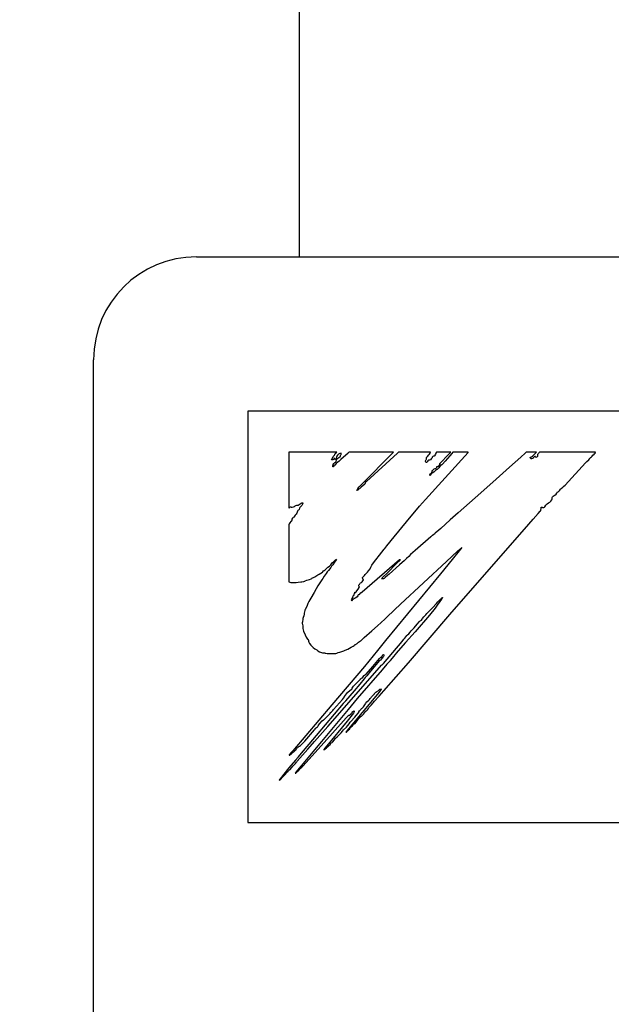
# Model space of a CAD drawing. Extents: x 70 to 816, y 33 to 540.
# Tile 8 of 22: x 419 to 425, y 433 to 442. Entities that reach past the tile are written whole.
import ezdxf

# ---------------------------------------------------------------- set-up
doc = ezdxf.new("R2010")
doc.units = 0
doc.header["$LTSCALE"] = 46.2
doc.layers.get('0').update_dxf_attribs({"linetype": 'CONTINUOUS'})
for name, color, linetype in [('ALL_CURVE', 7, 'CONTINUOUS'), ('ALL_DIM', 7, 'CONTINUOUS'), ('ALL_FEATURES', 7, 'CONTINUOUS')]:
    doc.layers.add(name, color=color, linetype=linetype)
doc.dimstyles.get("Standard").update_dxf_attribs({"dimtxt": 2.5, "dimasz": 2.5, "dimexe": 1.25, "dimexo": 0.625, "dimtad": 1, "dimcen": 2.5, "dimazin": 3, "dimtfac": 1, "dimtmove": 0, "dimatfit": 3})

# ---------------------------------------------------------------- blocks, each defined once
blk = doc.blocks.new('_OPEN')
at = {"color": 0, "linetype": 'BYBLOCK'}
for p, q in [((0, 0), (-1, 0.25)), ((-1, -0.25), (0, 0)), ((-1, 0), (0, 0))]:
    blk.add_line(p, q, dxfattribs=at)
blk = doc.blocks.new('*D10')
at = {"layer": 'ALL_DIM', "color": 2, "linetype": 'CONTINUOUS'}
for p, q in [((422, 457.5), (320, 457.5)), ((322, 457.5), (322, 360)), ((322, 262.5), (322, 360)), ((422, 262.5), (320, 262.5))]:
    blk.add_line(p, q, dxfattribs=at)
at = {"layer": 'ALL_DIM', "color": 2, "linetype": 'CONTINUOUS', "xscale": 4, "yscale": 4, "zscale": 4}
for p, rotation in [((322, 457.5), 90), ((322, 262.5), 270)]:
    blk.add_blockref('_OPEN', p, dxfattribs=dict(at, rotation=rotation))
blk = doc.blocks.new('*D11')
at = {"layer": 'ALL_DIM', "color": 2, "linetype": 'CONTINUOUS'}
for p, q in [((350, 457.5), (350, 486.4707)), ((350, 486.4707), (350, 448.75)), ((422, 457.5), (348, 457.5)), ((350, 430), (350, 448.75)), ((417.5221, 440), (348, 440)), ((350, 440), (350, 430))]:
    blk.add_line(p, q, dxfattribs=at)
at = {"layer": 'ALL_DIM', "color": 2, "linetype": 'CONTINUOUS', "xscale": 4, "yscale": 4, "zscale": 4}
for p, rotation in [((350, 457.5), 270), ((350, 440), 90)]:
    blk.add_blockref('_OPEN', p, dxfattribs=dict(at, rotation=rotation))

msp = doc.modelspace()

# ---------------------------------------------------------------- linework, layer by layer
at = {"layer": 'ALL_CURVE', "color": 4, "linetype": 'CONTINUOUS'}
for p, q in [((421.5, 438.5), (421.5, 434.5)), ((458.5, 438.5), (421.5, 438.5)), ((421.5, 434.5), (439.5, 434.5))]:
    msp.add_line(p, q, dxfattribs=at)
at = {"layer": 'ALL_FEATURES', "color": 3, "linetype": 'CONTINUOUS'}
msp.add_line((422, 455.5), (422, 440), dxfattribs=at)
at = {"layer": 'ALL_FEATURES', "color": 7, "linetype": 'CONTINUOUS'}
for p, q in [((421, 440), (459, 440)), ((420, 273.0088), (420, 439)), ((421.9, 438.1), (421.9, 437.5596)), ((422.3646, 438.1), (421.9, 438.1)), ((422.3142, 438.0285), (422.3185, 438.0362)), ((422.3189, 438.0271), (422.3142, 438.0285)), ((422.3185, 438.0362), (422.3242, 438.0436)), ((422.3261, 438.028), (422.3189, 438.0271)), ((422.3242, 438.0436), (422.3287, 438.0512)), ((422.3328, 438.0304), (422.3261, 438.028)), ((422.3287, 438.0512), (422.3345, 438.0617)), ((422.3369, 438.0339), (422.3328, 438.0304)), ((422.3345, 438.0617), (422.3409, 438.0682)), ((422.3409, 438.0383), (422.3369, 438.0339)), ((422.3409, 438.0682), (422.3436, 438.0707)), ((422.3449, 438.0403), (422.3409, 438.0383)), ((422.3436, 438.0707), (422.3471, 438.0767)), ((422.3467, 438.0343), (422.3449, 438.0403)), ((422.3492, 438.0307), (422.3467, 438.0343)), ((422.3471, 438.0767), (422.3486, 438.0875)), ((422.3486, 438.0875), (422.3529, 438.0907)), ((422.3536, 438.0329), (422.3492, 438.0307)), ((422.3529, 438.0907), (422.3633, 438.0984)), ((422.3567, 438.0354), (422.3536, 438.0329)), ((422.3603, 438.0411), (422.3567, 438.0354)), ((422.3582, 438.0115), (422.3631, 438.025)), ((422.3632, 438.0544), (422.3603, 438.0411)), ((422.3631, 438.025), (422.3687, 438.0357)), ((422.3667, 438.062), (422.3632, 438.0544)), ((422.3633, 438.0984), (422.3646, 438.1)), ((422.3738, 438.0715), (422.3667, 438.062)), ((422.3687, 438.0357), (422.3756, 438.0437)), ((422.3831, 438.0815), (422.3738, 438.0715)), ((422.3756, 438.0437), (422.3843, 438.049)), ((422.3881, 438.0851), (422.3831, 438.0815)), ((422.3843, 438.049), (422.3958, 438.055)), ((422.4051, 438.0304), (422.3873, 438.0132)), ((422.3938, 438.0881), (422.3881, 438.0851)), ((422.4082, 438.0925), (422.3938, 438.0881)), ((422.3958, 438.055), (422.3987, 438.0576)), ((422.3987, 438.0576), (422.4004, 438.0602)), ((422.4004, 438.0602), (422.4018, 438.0661)), ((422.4018, 438.0661), (422.4021, 438.0674)), ((422.4021, 438.0674), (422.4051, 438.0751)), ((422.4755, 438.0921), (422.4051, 438.0304)), ((422.4051, 438.0751), (422.4073, 438.0794)), ((422.4073, 438.0794), (422.4091, 438.0868)), ((422.4091, 438.0868), (422.4082, 438.0925)), ((422.4802, 438.0964), (422.4755, 438.0921)), ((422.4854, 438.1), (422.4802, 438.0964)), ((422.9156, 438.1), (422.4854, 438.1)), ((422.642, 437.8231), (422.8746, 438.0577)), ((422.9547, 438.091), (422.6549, 437.8166)), ((422.8746, 438.0577), (422.9135, 438.0976)), ((422.9135, 438.0976), (422.9156, 438.1)), ((422.9648, 438.1), (422.9547, 438.091)), ((423.2765, 438.1), (422.9648, 438.1)), ((423.2283, 437.6404), (423.6419, 438.0976)), ((423.2293, 438.0164), (423.2329, 438.0243)), ((423.2329, 438.0243), (423.2364, 438.0295)), ((423.2364, 438.0295), (423.2379, 438.034)), ((423.2379, 438.034), (423.2382, 438.043)), ((423.2382, 438.043), (423.2383, 438.0437)), ((423.2383, 438.0437), (423.2395, 438.0484)), ((423.2395, 438.0484), (423.2476, 438.059)), ((423.2476, 438.059), (423.2596, 438.0735)), ((423.254, 438.0203), (423.2497, 438.0154)), ((423.2584, 438.0217), (423.254, 438.0203)), ((423.2671, 438.0231), (423.2584, 438.0217)), ((423.2596, 438.0735), (423.2658, 438.0808)), ((423.2658, 438.0808), (423.2729, 438.0908)), ((423.2757, 438.0277), (423.2671, 438.0231)), ((423.2729, 438.0908), (423.2765, 438.1)), ((423.2841, 438.0358), (423.2757, 438.0277)), ((423.2919, 438.0474), (423.2841, 438.0358)), ((423.2944, 438.0521), (423.2919, 438.0474)), ((423.297, 438.0566), (423.2944, 438.0521)), ((423.2996, 438.0595), (423.297, 438.0566)), ((423.3046, 438.062), (423.2996, 438.0595)), ((423.3115, 438.0617), (423.3046, 438.062)), ((423.3152, 438.0664), (423.3115, 438.0617)), ((423.3243, 438.0822), (423.3152, 438.0664)), ((423.3299, 438.0919), (423.3243, 438.0822)), ((423.3358, 438.1), (423.3299, 438.0919)), ((423.4736, 438.1), (423.3358, 438.1)), ((423.3859, 438.0109), (423.4366, 438.0622)), ((423.4644, 438.0646), (423.4198, 438.0133)), ((423.4366, 438.0622), (423.4557, 438.0815)), ((423.4557, 438.0815), (423.4736, 438.1)), ((423.4857, 438.0894), (423.4644, 438.0646)), ((423.4955, 438.1), (423.4857, 438.0894)), ((423.6439, 438.1), (423.4955, 438.1)), ((423.6419, 438.0976), (423.6439, 438.1)), ((424.1552, 438.0521), (424.0444, 437.9538)), ((424.1967, 438.0902), (424.1552, 438.0521)), ((424.2077, 438.1), (424.1967, 438.0902)), ((424.3089, 438.1), (424.2077, 438.1)), ((424.2478, 438.0506), (424.2488, 438.0518)), ((424.2478, 438.0467), (424.2478, 438.0506)), ((424.2502, 438.0418), (424.2478, 438.0467)), ((424.2488, 438.0518), (424.2583, 438.0549)), ((424.2548, 438.0371), (424.2502, 438.0418)), ((424.2582, 438.0363), (424.2548, 438.0371)), ((424.268, 438.0401), (424.2582, 438.0363)), ((424.2583, 438.0549), (424.2686, 438.0618)), ((424.2745, 438.0442), (424.268, 438.0401)), ((424.2686, 438.0618), (424.2829, 438.0751)), ((424.2799, 438.0496), (424.2745, 438.0442)), ((424.2848, 438.0542), (424.2799, 438.0496)), ((424.2829, 438.0751), (424.291, 438.0836)), ((424.2933, 438.0579), (424.2848, 438.0542)), ((424.291, 438.0836), (424.3037, 438.0964)), ((424.2967, 438.059), (424.2933, 438.0579)), ((424.2997, 438.0524), (424.2967, 438.059)), ((424.3016, 438.0508), (424.2997, 438.0524)), ((424.3036, 438.0502), (424.3016, 438.0508)), ((424.3082, 438.0512), (424.3036, 438.0502)), ((424.3037, 438.0964), (424.3089, 438.1)), ((424.3142, 438.0553), (424.3082, 438.0512)), ((424.3172, 438.0577), (424.3142, 438.0553)), ((424.3187, 438.079), (424.3164, 438.0703)), ((424.3164, 438.0703), (424.3172, 438.0577)), ((424.3231, 438.085), (424.3187, 438.079)), ((424.3237, 438.0855), (424.3231, 438.085)), ((424.3277, 438.0891), (424.3237, 438.0855)), ((424.331, 438.0936), (424.3277, 438.0891)), ((424.3365, 438.1), (424.331, 438.0936)), ((424.8826, 438.1), (424.3365, 438.1)), ((424.799, 438.0103), (424.8155, 438.0269)), ((424.8155, 438.0269), (424.8257, 438.04)), ((424.8257, 438.04), (424.8313, 438.0461)), ((424.8313, 438.0461), (424.8346, 438.0485)), ((424.8346, 438.0485), (424.8443, 438.0556)), ((424.8443, 438.0556), (424.8496, 438.0617)), ((424.8496, 438.0617), (424.8572, 438.0716)), ((424.8572, 438.0716), (424.8688, 438.0825)), ((424.8688, 438.0825), (424.8705, 438.084)), ((424.8705, 438.084), (424.8786, 438.0925)), ((424.8786, 438.0925), (424.8826, 438.1)), ((422.3281, 437.9572), (422.3284, 437.9703)), ((422.3307, 437.9585), (422.3281, 437.9572)), ((422.3284, 437.9703), (422.3296, 437.9761)), ((422.3296, 437.9761), (422.3315, 437.9811)), ((422.3381, 437.9668), (422.3307, 437.9585)), ((422.3315, 437.9811), (422.3374, 437.9898)), ((422.3374, 437.9898), (422.3479, 437.9995)), ((422.3451, 437.9751), (422.3381, 437.9668)), ((422.3603, 437.991), (422.3451, 437.9751)), ((422.3479, 437.9995), (422.3521, 438.0035)), ((422.3521, 438.0035), (422.3582, 438.0115)), ((422.3756, 438.0034), (422.3603, 437.991)), ((422.3873, 438.0132), (422.3756, 438.0034)), ((423.229, 438.0102), (423.2293, 438.0164)), ((423.2319, 438.0048), (423.229, 438.0102)), ((423.2389, 438.0003), (423.2319, 438.0048)), ((423.2414, 438.001), (423.2389, 438.0003)), ((423.2446, 438.0058), (423.2414, 438.001)), ((423.2497, 438.0154), (423.2446, 438.0058)), ((423.2947, 437.9217), (423.2968, 437.9238)), ((423.2968, 437.9238), (423.3001, 437.9258)), ((423.3001, 437.9258), (423.3025, 437.9284)), ((423.3025, 437.9284), (423.3066, 437.9333)), ((423.3066, 437.9333), (423.3134, 437.9383)), ((423.3134, 437.9383), (423.3223, 437.941)), ((423.3223, 437.941), (423.327, 437.9423)), ((423.3344, 437.9302), (423.326, 437.9212)), ((423.327, 437.9423), (423.3332, 437.9463)), ((423.3332, 437.9463), (423.3373, 437.9527)), ((423.3413, 437.9326), (423.3344, 437.9302)), ((423.3373, 437.9527), (423.3388, 437.9621)), ((423.3388, 437.9621), (423.3454, 437.962)), ((423.3482, 437.9386), (423.3413, 437.9326)), ((423.3454, 437.962), (423.3531, 437.9651)), ((423.3565, 437.9498), (423.3482, 437.9386)), ((423.3531, 437.9651), (423.3624, 437.9723)), ((423.363, 437.9596), (423.3565, 437.9498)), ((423.3624, 437.9723), (423.3725, 437.983)), ((423.3703, 437.9684), (423.363, 437.9596)), ((423.3673, 437.9894), (423.3697, 437.993)), ((423.3684, 437.9873), (423.3673, 437.9894)), ((423.3729, 437.9859), (423.3684, 437.9873)), ((423.3697, 437.993), (423.3859, 438.0109)), ((423.3766, 437.9727), (423.3703, 437.9684)), ((423.3725, 437.983), (423.3748, 437.9854)), ((423.3748, 437.9854), (423.3729, 437.9859)), ((423.3862, 437.978), (423.3766, 437.9727)), ((423.3921, 437.9839), (423.3862, 437.978)), ((423.4198, 438.0133), (423.3921, 437.9839)), ((424.0444, 437.9538), (423.9142, 437.8396)), ((424.5871, 437.7816), (424.7835, 437.9966)), ((424.7835, 437.9966), (424.7923, 438.0044)), ((424.7923, 438.0044), (424.799, 438.0103)), ((423.2692, 437.8839), (423.2724, 437.8895)), ((423.2696, 437.8793), (423.2692, 437.8839)), ((423.2703, 437.8781), (423.2696, 437.8793)), ((423.2738, 437.8757), (423.2703, 437.8781)), ((423.2724, 437.8895), (423.2791, 437.8951)), ((423.2783, 437.8765), (423.2738, 437.8757)), ((423.28, 437.8791), (423.2783, 437.8765)), ((423.2791, 437.8951), (423.2864, 437.9003)), ((423.2826, 437.8861), (423.28, 437.8791)), ((423.2878, 437.8932), (423.2826, 437.8861)), ((423.2864, 437.9003), (423.2915, 437.9058)), ((423.2981, 437.9016), (423.2878, 437.8932)), ((423.2915, 437.9058), (423.2935, 437.9119)), ((423.2932, 437.917), (423.2947, 437.9217)), ((423.2935, 437.9119), (423.2932, 437.917)), ((423.3124, 437.9111), (423.2981, 437.9016)), ((423.326, 437.9212), (423.3124, 437.9111)), ((423.9142, 437.8396), (423.7679, 437.7071)), ((422.5701, 437.733), (422.5615, 437.7269)), ((422.5619, 437.7312), (422.5652, 437.7394)), ((422.5652, 437.7394), (422.5656, 437.7402)), ((422.5656, 437.7402), (422.5711, 437.7493)), ((422.6027, 437.76), (422.5701, 437.733)), ((422.5711, 437.7493), (422.584, 437.7647)), ((422.584, 437.7647), (422.599, 437.78)), ((422.599, 437.78), (422.642, 437.8231)), ((422.6394, 437.7912), (422.6027, 437.76)), ((422.641, 437.8003), (422.6394, 437.7912)), ((422.6454, 437.8079), (422.641, 437.8003)), ((422.652, 437.8143), (422.6454, 437.8079)), ((422.6549, 437.8166), (422.652, 437.8143)), ((424.5239, 437.7228), (424.5344, 437.7316)), ((424.5344, 437.7316), (424.5427, 437.7421)), ((424.5427, 437.7421), (424.5486, 437.7487)), ((424.5486, 437.7487), (424.5649, 437.7621)), ((424.5649, 437.7621), (424.5744, 437.7698)), ((424.5744, 437.7698), (424.5871, 437.7816)), ((422.5615, 437.7269), (422.5619, 437.7312)), ((423.1708, 437.5747), (423.2283, 437.6404)), ((423.7679, 437.7071), (423.5454, 437.5113)), ((424.4469, 437.624), (424.4556, 437.6364)), ((424.4556, 437.6364), (424.4596, 437.6455)), ((424.4592, 437.6553), (424.4595, 437.6592)), ((424.4599, 437.6509), (424.4592, 437.6553)), ((424.4595, 437.6592), (424.4623, 437.6658)), ((424.4596, 437.6455), (424.4599, 437.6509)), ((424.4623, 437.6658), (424.4687, 437.672)), ((424.4687, 437.672), (424.4813, 437.6802)), ((424.4813, 437.6802), (424.4866, 437.6836)), ((424.4866, 437.6836), (424.498, 437.6925)), ((424.498, 437.6925), (424.5063, 437.7022)), ((424.5063, 437.7022), (424.512, 437.7139)), ((424.512, 437.7139), (424.5145, 437.7165)), ((424.5145, 437.7165), (424.5239, 437.7228)), ((421.9, 437.5596), (421.9036, 437.56)), ((421.9036, 437.56), (421.9073, 437.564)), ((421.9073, 437.564), (421.9098, 437.5664)), ((421.9098, 437.5664), (421.9151, 437.5686)), ((421.9151, 437.5686), (421.9187, 437.5687)), ((421.9187, 437.5687), (421.9232, 437.5677)), ((421.9232, 437.5677), (421.933, 437.5664)), ((421.933, 437.5664), (421.9432, 437.5684)), ((421.9432, 437.5684), (421.9535, 437.5735)), ((421.9535, 437.5735), (421.9592, 437.578)), ((421.9592, 437.578), (421.9667, 437.5829)), ((421.9667, 437.5829), (421.9756, 437.5851)), ((421.9756, 437.5851), (421.984, 437.5854)), ((421.984, 437.5854), (421.9902, 437.5861)), ((421.9902, 437.5861), (421.9997, 437.5908)), ((422.0011, 437.5451), (421.9929, 437.5377)), ((421.9997, 437.5908), (422.0179, 437.6036)), ((422.0037, 437.5554), (422.0011, 437.5451)), ((422.0063, 437.5637), (422.0037, 437.5554)), ((422.0099, 437.5676), (422.0063, 437.5637)), ((422.0179, 437.5744), (422.0099, 437.5676)), ((422.0179, 437.6036), (422.0262, 437.6071)), ((422.0263, 437.5839), (422.0179, 437.5744)), ((422.0262, 437.6071), (422.034, 437.6075)), ((422.033, 437.5963), (422.0263, 437.5839)), ((422.0361, 437.6022), (422.033, 437.5963)), ((422.034, 437.6075), (422.0359, 437.6067)), ((422.0359, 437.6067), (422.0367, 437.6055)), ((422.0367, 437.6055), (422.0361, 437.6022)), ((423.0423, 437.4229), (423.1708, 437.5747)), ((424.349, 437.533), (424.3529, 437.5571)), ((424.3529, 437.5571), (424.355, 437.5653)), ((424.355, 437.5653), (424.3653, 437.5647)), ((424.3653, 437.5647), (424.3672, 437.5645)), ((424.3672, 437.5645), (424.3781, 437.5639)), ((424.3781, 437.5639), (424.3844, 437.5654)), ((424.3844, 437.5654), (424.3882, 437.569)), ((424.3882, 437.569), (424.3986, 437.5848)), ((424.3986, 437.5848), (424.411, 437.5981)), ((424.411, 437.5981), (424.4246, 437.6086)), ((424.4246, 437.6086), (424.437, 437.6154)), ((424.437, 437.6154), (424.4391, 437.6165)), ((424.4391, 437.6165), (424.4448, 437.6215)), ((424.4448, 437.6215), (424.4469, 437.624)), ((421.9291, 437.4483), (421.9269, 437.4396)), ((421.9298, 437.4504), (421.9291, 437.4483)), ((421.9341, 437.4592), (421.9298, 437.4504)), ((421.9407, 437.4659), (421.9341, 437.4592)), ((421.9502, 437.4706), (421.9407, 437.4659)), ((421.952, 437.4729), (421.9502, 437.4706)), ((421.9553, 437.4791), (421.952, 437.4729)), ((421.9611, 437.4895), (421.9553, 437.4791)), ((421.9645, 437.493), (421.9611, 437.4895)), ((421.9707, 437.498), (421.9645, 437.493)), ((421.9764, 437.5065), (421.9707, 437.498)), ((421.9805, 437.5169), (421.9764, 437.5065)), ((421.9809, 437.519), (421.9805, 437.5169)), ((421.9828, 437.5259), (421.9809, 437.519)), ((421.9882, 437.5332), (421.9828, 437.5259)), ((421.9929, 437.5377), (421.9882, 437.5332)), ((423.5454, 437.5113), (423.4698, 437.4424)), ((424.2337, 437.4017), (424.2752, 437.45)), ((424.2752, 437.45), (424.3235, 437.5054)), ((424.3235, 437.5054), (424.3433, 437.5264)), ((424.3433, 437.5264), (424.3488, 437.5308)), ((424.3488, 437.5308), (424.349, 437.533)), ((421.9029, 437.4039), (421.9, 437.3949)), ((421.9, 437.3949), (421.9, 436.8393)), ((421.9096, 437.4145), (421.9029, 437.4039)), ((421.9197, 437.4262), (421.9096, 437.4145)), ((421.9241, 437.4315), (421.9197, 437.4262)), ((421.9269, 437.4396), (421.9241, 437.4315)), ((422.922, 437.2779), (423.0423, 437.4229)), ((423.3778, 437.3603), (423.337, 437.3257)), ((423.4698, 437.4424), (423.3778, 437.3603)), ((423.4663, 436.5217), (424.2337, 437.4017)), ((422.8509, 437.1898), (422.922, 437.2779)), ((423.2808, 437.2794), (423.1287, 437.1461)), ((423.2904, 437.2872), (423.2808, 437.2794)), ((423.298, 437.2917), (423.2904, 437.2872)), ((423.31, 437.2996), (423.298, 437.2917)), ((423.3177, 437.3072), (423.31, 437.2996)), ((423.3223, 437.3158), (423.3177, 437.3072)), ((423.3246, 437.3166), (423.3223, 437.3158)), ((423.337, 437.3257), (423.3246, 437.3166)), ((422.8034, 437.1289), (422.8269, 437.1583)), ((422.8269, 437.1583), (422.8305, 437.1619)), ((422.8305, 437.1619), (422.8324, 437.1653)), ((422.8324, 437.1653), (422.8509, 437.1898)), ((423.5685, 437.1575), (423.4873, 437.0569)), ((423.5412, 437.1394), (423.575, 437.1689)), ((423.5802, 437.1727), (423.5685, 437.1575)), ((423.575, 437.1689), (423.5802, 437.1727)), ((422.7231, 437.0253), (422.8034, 437.1289)), ((423.0442, 437.0672), (423.0216, 437.0461)), ((423.0654, 437.088), (423.0442, 437.0672)), ((423.0832, 437.1052), (423.0654, 437.088)), ((423.1287, 437.1461), (423.0832, 437.1052)), ((423.4316, 437.0393), (423.5412, 437.1394)), ((422.2567, 436.9601), (422.2641, 436.969)), ((422.2641, 436.969), (422.2793, 436.9823)), ((422.2793, 436.9823), (422.2942, 436.9941)), ((422.307, 436.9794), (422.2842, 436.9504)), ((422.2942, 436.9941), (422.3078, 437.0062)), ((422.311, 436.9855), (422.307, 436.9794)), ((422.3078, 437.0062), (422.3139, 437.0139)), ((422.3155, 436.9927), (422.311, 436.9855)), ((422.3139, 437.0139), (422.3215, 437.0245)), ((422.3269, 437.0072), (422.3155, 436.9927)), ((422.3215, 437.0245), (422.3358, 437.0391)), ((422.344, 437.0303), (422.3269, 437.0072)), ((422.3358, 437.0391), (422.3532, 437.0535)), ((422.3533, 437.0442), (422.344, 437.0303)), ((422.3532, 437.0535), (422.3616, 437.0592)), ((422.3616, 437.0592), (422.3533, 437.0442)), ((422.976, 437.053), (422.6135, 436.7415)), ((422.6743, 436.9465), (422.689, 436.9667)), ((422.689, 436.9667), (422.6925, 436.9731)), ((422.6925, 436.9731), (422.6959, 436.9821)), ((422.6959, 436.9821), (422.7068, 437.0022)), ((422.7068, 437.0022), (422.7231, 437.0253)), ((422.8575, 436.9277), (422.9478, 437.0172)), ((422.9761, 437.0072), (422.8736, 436.9161)), ((422.9478, 437.0172), (422.9814, 437.0514)), ((422.9811, 437.0542), (422.976, 437.053)), ((423.0027, 437.0297), (422.9761, 437.0072)), ((422.9857, 437.0564), (422.9811, 437.0542)), ((422.9814, 437.0514), (422.9857, 437.0564)), ((422.9853, 436.6241), (423.4316, 437.0393)), ((423.0216, 437.0461), (423.0027, 437.0297)), ((423.4873, 437.0569), (423.3735, 436.9173)), ((422.1157, 436.8691), (422.1233, 436.874)), ((422.1233, 436.874), (422.1255, 436.8772)), ((422.1255, 436.8772), (422.127, 436.8789)), ((422.127, 436.8789), (422.1385, 436.8818)), ((422.1385, 436.8818), (422.1524, 436.8886)), ((422.1524, 436.8886), (422.171, 436.901)), ((422.171, 436.901), (422.1824, 436.909)), ((422.1824, 436.909), (422.195, 436.9164)), ((422.195, 436.9164), (422.2116, 436.9255)), ((422.2116, 436.9255), (422.2263, 436.9353)), ((422.2296, 436.874), (422.219, 436.8584)), ((422.2263, 436.9353), (422.2296, 436.9386)), ((422.2296, 436.9386), (422.2349, 436.9464)), ((422.2441, 436.8942), (422.2296, 436.874)), ((422.2349, 436.9464), (422.2424, 436.9521)), ((422.2424, 436.9521), (422.2522, 436.9569)), ((422.2616, 436.9216), (422.2441, 436.8942)), ((422.2522, 436.9569), (422.2531, 436.9573)), ((422.2531, 436.9573), (422.2567, 436.9601)), ((422.262, 436.9223), (422.2616, 436.9216)), ((422.2733, 436.9369), (422.262, 436.9223)), ((422.2842, 436.9504), (422.2733, 436.9369)), ((422.6166, 436.8749), (422.617, 436.8823)), ((422.6191, 436.8692), (422.6166, 436.8749)), ((422.617, 436.8823), (422.62, 436.8871)), ((422.62, 436.8871), (422.6336, 436.9028)), ((422.6336, 436.9028), (422.6415, 436.9109)), ((422.6415, 436.9109), (422.6558, 436.9248)), ((422.6558, 436.9248), (422.6636, 436.9333)), ((422.6636, 436.9333), (422.6743, 436.9465)), ((422.801, 436.868), (422.8027, 436.8734)), ((422.8027, 436.8734), (422.8074, 436.8786)), ((422.8074, 436.8786), (422.8106, 436.8817)), ((422.8106, 436.8817), (422.8575, 436.9277)), ((422.8258, 436.873), (422.8183, 436.8695)), ((422.8368, 436.8818), (422.8258, 436.873)), ((422.8603, 436.9022), (422.8368, 436.8818)), ((423.3735, 436.9173), (422.8405, 436.2708)), ((422.8736, 436.9161), (422.8603, 436.9022)), ((421.9, 436.8393), (421.9179, 436.8354)), ((421.9179, 436.8354), (421.9416, 436.8337)), ((421.9416, 436.8337), (421.9711, 436.8348)), ((421.9711, 436.8348), (421.989, 436.8367)), ((421.989, 436.8367), (422.0164, 436.8393)), ((422.0164, 436.8393), (422.0254, 436.8402)), ((422.0254, 436.8402), (422.0449, 436.8431)), ((422.0449, 436.8431), (422.0533, 436.8464)), ((422.0533, 436.8464), (422.0589, 436.8498)), ((422.0589, 436.8498), (422.0729, 436.8563)), ((422.0729, 436.8563), (422.0985, 436.8637)), ((422.0985, 436.8637), (422.1157, 436.8691)), ((422.1824, 436.8007), (422.166, 436.7725)), ((422.219, 436.8584), (422.1824, 436.8007)), ((422.5724, 436.7699), (422.5832, 436.7843)), ((422.5805, 436.8086), (422.583, 436.8143)), ((422.5808, 436.8012), (422.5805, 436.8086)), ((422.5836, 436.7921), (422.5808, 436.8012)), ((422.583, 436.8143), (422.5854, 436.8167)), ((422.5832, 436.7843), (422.585, 436.788)), ((422.5839, 436.7916), (422.5836, 436.7921)), ((422.585, 436.788), (422.5839, 436.7916)), ((422.5854, 436.8167), (422.5888, 436.8187)), ((422.5888, 436.8187), (422.591, 436.8213)), ((422.591, 436.8213), (422.5945, 436.8275)), ((422.5945, 436.8275), (422.5965, 436.8295)), ((422.5965, 436.8295), (422.6046, 436.8332)), ((422.6046, 436.8332), (422.6127, 436.8404)), ((422.6127, 436.8404), (422.6203, 436.8512)), ((422.6236, 436.8647), (422.6191, 436.8692)), ((422.6203, 436.8512), (422.6245, 436.8596)), ((422.6254, 436.8631), (422.6236, 436.8647)), ((422.6245, 436.8596), (422.6254, 436.8631)), ((422.8073, 436.868), (422.801, 436.868)), ((422.8183, 436.8695), (422.8073, 436.868)), ((422.112, 436.6829), (422.0933, 436.6479)), ((422.145, 436.7383), (422.112, 436.6829)), ((422.166, 436.7725), (422.145, 436.7383)), ((422.5128, 436.6728), (422.5205, 436.6872)), ((422.5205, 436.6872), (422.5234, 436.6959)), ((422.523, 436.7005), (422.5285, 436.7048)), ((422.5234, 436.6959), (422.523, 436.7005)), ((422.5285, 436.7048), (422.5333, 436.713)), ((422.5333, 436.713), (422.5375, 436.7257)), ((422.5375, 436.7257), (422.5405, 436.7381)), ((422.5515, 436.6848), (422.5393, 436.6782)), ((422.5405, 436.7381), (422.5416, 436.7402)), ((422.5416, 436.7402), (422.544, 436.7395)), ((422.544, 436.7395), (422.5479, 436.7376)), ((422.5479, 436.7376), (422.5513, 436.7383)), ((422.5513, 436.7383), (422.5546, 436.7433)), ((422.5624, 436.6939), (422.5515, 436.6848)), ((422.5546, 436.7433), (422.5605, 436.7536)), ((422.5605, 436.7536), (422.5724, 436.7699)), ((422.5691, 436.7032), (422.5624, 436.6939)), ((422.5736, 436.7129), (422.5691, 436.7032)), ((422.5766, 436.7125), (422.5736, 436.7129)), ((422.5792, 436.7131), (422.5766, 436.7125)), ((422.5835, 436.7164), (422.5792, 436.7131)), ((422.5919, 436.7294), (422.5835, 436.7164)), ((422.5954, 436.7316), (422.5919, 436.7294)), ((422.5975, 436.7314), (422.5954, 436.7316)), ((422.5999, 436.7303), (422.5975, 436.7314)), ((422.6135, 436.7415), (422.5999, 436.7303)), ((423.3779, 436.6756), (423.3835, 436.6799)), ((423.3835, 436.6799), (423.3887, 436.684)), ((423.3887, 436.684), (423.39, 436.6868)), ((423.39, 436.6868), (423.3909, 436.6874)), ((423.3914, 436.6791), (423.3903, 436.6775)), ((423.3909, 436.6874), (423.3921, 436.6871)), ((423.3933, 436.6845), (423.3914, 436.6791)), ((423.3921, 436.6871), (423.3933, 436.6845)), ((422.0775, 436.6098), (422.0603, 436.5742)), ((422.0852, 436.6291), (422.0775, 436.6098)), ((422.0933, 436.6479), (422.0852, 436.6291)), ((422.5063, 436.6614), (422.5078, 436.6646)), ((422.5076, 436.6576), (422.5063, 436.6614)), ((422.5115, 436.6539), (422.5076, 436.6576)), ((422.5078, 436.6646), (422.5128, 436.6728)), ((422.5148, 436.6599), (422.5115, 436.6539)), ((422.5184, 436.6647), (422.5148, 436.6599)), ((422.5265, 436.6716), (422.5184, 436.6647)), ((422.5378, 436.6775), (422.5265, 436.6716)), ((422.5393, 436.6782), (422.5378, 436.6775)), ((422.9279, 436.5695), (422.9853, 436.6241)), ((423.2429, 436.5323), (423.2949, 436.5872)), ((423.3213, 436.5852), (423.2657, 436.5173)), ((423.2949, 436.5872), (423.3346, 436.6299)), ((423.3496, 436.6226), (423.3213, 436.5852)), ((423.3346, 436.6299), (423.3484, 436.6446)), ((423.3484, 436.6446), (423.3625, 436.6592)), ((423.3611, 436.6406), (423.3496, 436.6226)), ((423.3691, 436.6487), (423.3611, 436.6406)), ((423.3625, 436.6592), (423.3779, 436.6756)), ((423.3781, 436.6628), (423.3691, 436.6487)), ((423.3841, 436.6725), (423.3781, 436.6628)), ((423.3903, 436.6775), (423.3841, 436.6725)), ((422.0381, 436.494), (422.035, 436.4827)), ((422.0423, 436.5023), (422.0381, 436.494)), ((422.0461, 436.5056), (422.0423, 436.5023)), ((422.048, 436.5286), (422.0461, 436.5056)), ((422.0489, 436.5354), (422.048, 436.5286)), ((422.0541, 436.5602), (422.0489, 436.5354)), ((422.058, 436.5713), (422.0541, 436.5602)), ((422.0603, 436.5742), (422.058, 436.5713)), ((422.842, 436.4867), (422.8504, 436.4944)), ((422.8504, 436.4944), (422.9279, 436.5695)), ((423.062, 436.0529), (423.4663, 436.5217)), ((423.2657, 436.5173), (423.1265, 436.3535)), ((423.2008, 436.4835), (423.2124, 436.4992)), ((423.2124, 436.4992), (423.2317, 436.5208)), ((423.2317, 436.5208), (423.2429, 436.5323)), ((422.0311, 436.4508), (422.0294, 436.4417)), ((422.0294, 436.4417), (422.0296, 436.4364)), ((422.0296, 436.4364), (422.0308, 436.4299)), ((422.0308, 436.4299), (422.0348, 436.409)), ((422.0332, 436.459), (422.0311, 436.4508)), ((422.034, 436.4715), (422.0332, 436.459)), ((422.035, 436.4827), (422.034, 436.4715)), ((422.0347, 436.3964), (422.034, 436.3924)), ((422.034, 436.3924), (422.034, 436.388)), ((422.0348, 436.409), (422.0347, 436.3964)), ((422.7073, 436.3635), (422.7606, 436.4126)), ((422.7606, 436.4126), (422.8314, 436.4775)), ((422.8314, 436.4775), (422.842, 436.4867)), ((423.1031, 436.3772), (423.1194, 436.3942)), ((423.1194, 436.3942), (423.1476, 436.4282)), ((423.1476, 436.4282), (423.1703, 436.4542)), ((423.1703, 436.4542), (423.1768, 436.4603)), ((423.1768, 436.4603), (423.1879, 436.4692)), ((423.1879, 436.4692), (423.1964, 436.4788)), ((423.1964, 436.4788), (423.2008, 436.4835)), ((422.034, 436.388), (422.0433, 436.3602)), ((422.0433, 436.3602), (422.0566, 436.3241)), ((422.0566, 436.3241), (422.0671, 436.3024)), ((422.0671, 436.3024), (422.0729, 436.2931)), ((422.6019, 436.2708), (422.6331, 436.3002)), ((422.6331, 436.3002), (422.7073, 436.3635)), ((423.0266, 436.2932), (423.0461, 436.3175)), ((423.1265, 436.3535), (423.035, 436.2496)), ((423.0461, 436.3175), (423.0533, 436.3247)), ((423.0533, 436.3247), (423.0664, 436.3362)), ((423.0664, 436.3362), (423.0792, 436.3512)), ((423.0792, 436.3512), (423.0879, 436.3635)), ((423.0879, 436.3635), (423.0911, 436.3675)), ((423.0911, 436.3675), (423.1031, 436.3772)), ((422.0729, 436.2931), (422.0796, 436.2843)), ((422.0796, 436.2843), (422.0857, 436.2784)), ((422.0857, 436.2784), (422.0865, 436.2777)), ((422.0865, 436.2777), (422.0899, 436.2727)), ((422.0899, 436.2727), (422.0917, 436.262)), ((422.0917, 436.262), (422.0939, 436.2527)), ((422.0939, 436.2527), (422.1007, 436.2399)), ((422.1007, 436.2399), (422.1134, 436.2233)), ((422.1134, 436.2233), (422.1319, 436.2044)), ((422.1319, 436.2044), (422.1344, 436.2022)), ((422.1344, 436.2022), (422.1525, 436.1882)), ((422.4892, 436.1947), (422.5047, 436.2044)), ((422.5047, 436.2044), (422.5124, 436.2089)), ((422.5124, 436.2089), (422.5261, 436.2158)), ((422.5261, 436.2158), (422.5358, 436.2229)), ((422.5358, 436.2229), (422.5455, 436.2301)), ((422.5455, 436.2301), (422.5522, 436.2328)), ((422.5522, 436.2328), (422.5542, 436.2346)), ((422.5542, 436.2346), (422.5579, 436.2388)), ((422.5579, 436.2388), (422.5633, 436.2409)), ((422.5633, 436.2409), (422.5671, 436.243)), ((422.5671, 436.243), (422.5745, 436.251)), ((422.5745, 436.251), (422.5761, 436.2527)), ((422.5761, 436.2527), (422.5858, 436.2611)), ((422.5858, 436.2611), (422.5972, 436.2673)), ((422.5972, 436.2673), (422.6019, 436.2708)), ((422.8405, 436.2708), (422.7611, 436.1719)), ((422.8193, 436.0466), (423.0015, 436.2611)), ((423.035, 436.2496), (422.9641, 436.1703)), ((423.0015, 436.2611), (423.0182, 436.2824)), ((423.0182, 436.2824), (423.0266, 436.2932)), ((422.1525, 436.1882), (422.1648, 436.1814)), ((422.1648, 436.1814), (422.1718, 436.1798)), ((422.1718, 436.1798), (422.1747, 436.1771)), ((422.1747, 436.1771), (422.1753, 436.1764)), ((422.1753, 436.1764), (422.1827, 436.1695)), ((422.1827, 436.1695), (422.1983, 436.1605)), ((422.1983, 436.1605), (422.2265, 436.1491)), ((422.2265, 436.1491), (422.231, 436.149)), ((422.231, 436.149), (422.2359, 436.1496)), ((422.2359, 436.1496), (422.2452, 436.15)), ((422.2452, 436.15), (422.2518, 436.1481)), ((422.2518, 436.1481), (422.2599, 436.1455)), ((422.2599, 436.1455), (422.2728, 436.1448)), ((422.2728, 436.1448), (422.2819, 436.145)), ((422.2819, 436.145), (422.2986, 436.1448)), ((422.2986, 436.1448), (422.3104, 436.1425)), ((422.3104, 436.1425), (422.3168, 436.1421)), ((422.3168, 436.1421), (422.3338, 436.1433)), ((422.3338, 436.1433), (422.347, 436.1435)), ((422.347, 436.1435), (422.357, 436.1441)), ((422.357, 436.1441), (422.3665, 436.1476)), ((422.3665, 436.1476), (422.3715, 436.1499)), ((422.3715, 436.1499), (422.3804, 436.1528)), ((422.3804, 436.1528), (422.3959, 436.1569)), ((422.3959, 436.1569), (422.4339, 436.1701)), ((422.4339, 436.1701), (422.4463, 436.1748)), ((422.4463, 436.1748), (422.4724, 436.1853)), ((422.4724, 436.1853), (422.4892, 436.1947)), ((422.7611, 436.1719), (422.634, 436.0189)), ((422.7871, 436.1026), (422.7927, 436.1068)), ((422.7927, 436.1068), (422.7995, 436.1075)), ((422.7995, 436.1075), (422.7997, 436.1083)), ((422.7997, 436.1083), (422.8045, 436.1187)), ((422.8045, 436.1187), (422.8075, 436.1226)), ((422.8131, 436.1072), (422.8053, 436.0984)), ((422.8075, 436.1226), (422.8113, 436.1258)), ((422.8113, 436.1258), (422.8133, 436.1302)), ((422.8192, 436.1145), (422.8131, 436.1072)), ((422.8133, 436.1302), (422.814, 436.131)), ((422.814, 436.131), (422.8183, 436.1328)), ((422.8183, 436.1328), (422.8227, 436.1314)), ((422.8219, 436.1223), (422.8192, 436.1145)), ((422.8226, 436.1305), (422.8219, 436.1223)), ((422.8227, 436.1314), (422.8226, 436.1305)), ((422.917, 436.115), (422.8873, 436.0795)), ((422.9323, 436.1343), (422.917, 436.115)), ((422.9425, 436.1466), (422.9323, 436.1343)), ((422.9641, 436.1703), (422.9425, 436.1466)), ((422.2787, 435.4325), (422.8047, 436.033)), ((422.634, 436.0189), (422.3184, 435.6436)), ((422.6505, 435.9424), (422.7153, 436.0176)), ((422.7824, 436.0758), (422.6931, 435.9705)), ((422.7153, 436.0176), (422.7818, 436.0966)), ((422.7818, 436.0966), (422.7871, 436.1026)), ((422.7858, 436.076), (422.7824, 436.0758)), ((422.7908, 436.08), (422.7858, 436.076)), ((422.7998, 436.0912), (422.7908, 436.08)), ((422.8053, 436.0984), (422.7998, 436.0912)), ((422.8047, 436.033), (422.8056, 436.0339)), ((422.8056, 436.0339), (422.8151, 436.0436)), ((422.8514, 436.0392), (422.8062, 435.9862)), ((422.8151, 436.0436), (422.8193, 436.0466)), ((422.8246, 435.7823), (423.062, 436.0529)), ((422.8672, 436.0565), (422.8514, 436.0392)), ((422.8713, 436.0601), (422.8672, 436.0565)), ((422.8776, 436.0648), (422.8713, 436.0601)), ((422.8834, 436.0726), (422.8776, 436.0648)), ((422.8846, 436.0746), (422.8834, 436.0726)), ((422.8873, 436.0795), (422.8846, 436.0746)), ((422.8062, 435.9862), (422.5641, 435.7052)), ((422.6159, 435.9083), (422.6226, 435.9156)), ((422.6226, 435.9156), (422.6273, 435.9256)), ((422.6273, 435.9256), (422.6297, 435.9288)), ((422.6297, 435.9288), (422.6342, 435.9328)), ((422.6342, 435.9328), (422.6455, 435.9405)), ((422.6567, 435.9269), (422.6431, 435.9101)), ((422.6455, 435.9405), (422.6505, 435.9424)), ((422.6931, 435.9705), (422.6567, 435.9269)), ((422.5151, 435.8073), (422.5215, 435.8176)), ((422.5215, 435.8176), (422.5295, 435.8266)), ((422.5295, 435.8266), (422.5748, 435.8722)), ((422.5889, 435.8469), (422.5335, 435.782)), ((422.5748, 435.8722), (422.5956, 435.8928)), ((422.6321, 435.8981), (422.5889, 435.8469)), ((422.5956, 435.8928), (422.5974, 435.8968)), ((422.5974, 435.8968), (422.6028, 435.9004)), ((422.6028, 435.9004), (422.6069, 435.9026)), ((422.6069, 435.9026), (422.6159, 435.9083)), ((422.6431, 435.9101), (422.6321, 435.8981)), ((422.4197, 435.6979), (422.4401, 435.7234)), ((422.4401, 435.7234), (422.441, 435.7245)), ((422.441, 435.7245), (422.4693, 435.763)), ((422.4926, 435.7323), (422.4504, 435.6839)), ((422.7762, 435.7694), (422.4634, 435.3919)), ((422.4693, 435.763), (422.4704, 435.7641)), ((422.4704, 435.7641), (422.4964, 435.7867)), ((422.5335, 435.782), (422.4926, 435.7323)), ((422.4964, 435.7867), (422.5124, 435.7984)), ((422.5124, 435.7984), (422.5151, 435.8073)), ((422.7008, 435.7146), (422.7043, 435.7215)), ((422.7043, 435.7215), (422.7147, 435.7349)), ((422.7147, 435.7349), (422.7259, 435.7466)), ((422.7259, 435.7466), (422.7299, 435.7497)), ((422.7294, 435.6759), (422.7768, 435.7284)), ((422.7299, 435.7497), (422.7311, 435.7517)), ((422.7311, 435.7517), (422.7316, 435.7534)), ((422.7316, 435.7534), (422.7347, 435.7593)), ((422.7347, 435.7593), (422.7414, 435.7652)), ((422.7414, 435.7652), (422.7461, 435.7666)), ((422.7461, 435.7666), (422.7487, 435.7682)), ((422.7487, 435.7682), (422.7538, 435.7727)), ((422.7538, 435.7727), (422.7675, 435.7794)), ((422.7675, 435.7794), (422.7704, 435.7843)), ((422.7704, 435.7843), (422.7729, 435.7884)), ((422.7729, 435.7884), (422.7806, 435.7922)), ((422.7972, 435.7959), (422.7762, 435.7694)), ((422.7768, 435.7284), (422.8246, 435.7823)), ((422.7806, 435.7922), (422.7815, 435.7949)), ((422.7815, 435.7949), (422.783, 435.7967)), ((422.783, 435.7967), (422.7874, 435.7982)), ((422.7874, 435.7982), (422.7915, 435.7984)), ((422.7915, 435.7984), (422.7992, 435.799)), ((422.7992, 435.799), (422.7972, 435.7959)), ((422.3184, 435.6436), (421.939, 435.1989)), ((422.4262, 435.6566), (422.1634, 435.3451)), ((422.3343, 435.5998), (422.4197, 435.6979)), ((422.4364, 435.6666), (422.4262, 435.6566)), ((422.4464, 435.676), (422.4364, 435.6666)), ((422.4491, 435.6789), (422.4464, 435.676)), ((422.4495, 435.6811), (422.4491, 435.6789)), ((422.4504, 435.6839), (422.4495, 435.6811)), ((422.5641, 435.7052), (422.4752, 435.6001)), ((422.6123, 435.6122), (422.6241, 435.6264)), ((422.6241, 435.6264), (422.6441, 435.6541)), ((422.6441, 435.6541), (422.649, 435.6609)), ((422.649, 435.6609), (422.6593, 435.6724)), ((422.6593, 435.6724), (422.6763, 435.6889)), ((422.6763, 435.6889), (422.6824, 435.6961)), ((422.6809, 435.6215), (422.6881, 435.6269)), ((422.6824, 435.6961), (422.6829, 435.6967)), ((422.6829, 435.6967), (422.6914, 435.707)), ((422.6881, 435.6269), (422.6978, 435.6383)), ((422.6914, 435.707), (422.7008, 435.7146)), ((422.6978, 435.6383), (422.7025, 435.6447)), ((422.7025, 435.6447), (422.7146, 435.6608)), ((422.7146, 435.6608), (422.7225, 435.6687)), ((422.7225, 435.6687), (422.7294, 435.6759)), ((422.4752, 435.6001), (422.2156, 435.2893)), ((422.2548, 435.5164), (422.2919, 435.5511)), ((422.2919, 435.5511), (422.2988, 435.5574)), ((422.2988, 435.5574), (422.3007, 435.5611)), ((422.3007, 435.5611), (422.3022, 435.5653)), ((422.3022, 435.5653), (422.3059, 435.571)), ((422.3059, 435.571), (422.3129, 435.5756)), ((422.3129, 435.5756), (422.3173, 435.5792)), ((422.3173, 435.5792), (422.3271, 435.591)), ((422.3271, 435.591), (422.3343, 435.5998)), ((422.4565, 435.5179), (422.4779, 435.5409)), ((422.5152, 435.546), (422.4662, 435.4859)), ((422.4779, 435.5409), (422.4805, 435.543)), ((422.4805, 435.543), (422.4836, 435.5429)), ((422.4836, 435.5429), (422.4904, 435.5456)), ((422.4904, 435.5456), (422.5041, 435.5567)), ((422.5041, 435.5567), (422.506, 435.5605)), ((422.506, 435.5605), (422.5117, 435.5657)), ((422.5117, 435.5657), (422.5169, 435.5715)), ((422.5283, 435.5629), (422.5152, 435.546)), ((422.5169, 435.5715), (422.5196, 435.5787)), ((422.5196, 435.5787), (422.5214, 435.5805)), ((422.5214, 435.5805), (422.5268, 435.5831)), ((422.5268, 435.5831), (422.5335, 435.5852)), ((422.5328, 435.5703), (422.5283, 435.5629)), ((422.5349, 435.5774), (422.5328, 435.5703)), ((422.5335, 435.5852), (422.5349, 435.5774)), ((422.5396, 435.524), (422.5553, 435.5421)), ((422.5553, 435.5421), (422.5768, 435.568)), ((422.5768, 435.568), (422.5785, 435.5707)), ((422.5785, 435.5707), (422.5804, 435.5768)), ((422.5804, 435.5768), (422.587, 435.5868)), ((422.587, 435.5868), (422.5995, 435.6008)), ((422.5958, 435.5273), (422.6009, 435.5306)), ((422.5995, 435.6008), (422.6028, 435.6041)), ((422.6009, 435.5306), (422.6017, 435.533)), ((422.6017, 435.533), (422.6031, 435.5344)), ((422.6028, 435.6041), (422.6071, 435.6079)), ((422.6031, 435.5344), (422.6074, 435.5359)), ((422.6071, 435.6079), (422.6123, 435.6122)), ((422.6074, 435.5359), (422.6099, 435.5369)), ((422.6099, 435.5369), (422.6139, 435.5411)), ((422.6139, 435.5411), (422.6197, 435.5489)), ((422.6197, 435.5489), (422.6206, 435.5499)), ((422.6206, 435.5499), (422.6271, 435.5581)), ((422.6271, 435.5581), (422.6304, 435.5657)), ((422.6304, 435.5657), (422.6342, 435.5678)), ((422.6342, 435.5678), (422.6411, 435.5753)), ((422.6411, 435.5753), (422.6458, 435.5811)), ((422.6458, 435.5811), (422.6515, 435.5866)), ((422.6515, 435.5866), (422.6549, 435.5877)), ((422.6549, 435.5877), (422.6599, 435.5934)), ((422.6599, 435.5934), (422.664, 435.5974)), ((422.664, 435.5974), (422.6733, 435.6082)), ((422.6733, 435.6082), (422.6809, 435.6215)), ((422.1801, 435.4338), (422.1838, 435.441)), ((422.1838, 435.441), (422.1971, 435.4588)), ((422.1971, 435.4588), (422.2005, 435.4629)), ((422.2005, 435.4629), (422.2236, 435.4882)), ((422.2236, 435.4882), (422.2369, 435.5002)), ((422.2369, 435.5002), (422.2421, 435.5033)), ((422.2421, 435.278), (422.4565, 435.5179)), ((422.2421, 435.5033), (422.2548, 435.5164)), ((422.4662, 435.4859), (422.2685, 435.247)), ((422.4591, 435.4282), (422.4709, 435.4406)), ((422.4709, 435.4406), (422.4731, 435.4434)), ((422.4731, 435.4434), (422.4862, 435.4601)), ((422.4862, 435.4601), (422.4954, 435.4751)), ((422.4954, 435.4751), (422.5017, 435.4814)), ((422.5017, 435.4814), (422.5396, 435.524)), ((422.5059, 435.4304), (422.5147, 435.4366)), ((422.5147, 435.4366), (422.5203, 435.4439)), ((422.5203, 435.4439), (422.5227, 435.4484)), ((422.5227, 435.4484), (422.5276, 435.4559)), ((422.5276, 435.4559), (422.5366, 435.4605)), ((422.5366, 435.4605), (422.5387, 435.4614)), ((422.5387, 435.4614), (422.5429, 435.4636)), ((422.5429, 435.4636), (422.5544, 435.4772)), ((422.5544, 435.4772), (422.5695, 435.4974)), ((422.5695, 435.4974), (422.5813, 435.512)), ((422.5813, 435.512), (422.5847, 435.5158)), ((422.5847, 435.5158), (422.5958, 435.5273)), ((422.1634, 435.3451), (422.0026, 435.1555)), ((422.0542, 435.2928), (422.1475, 435.4006)), ((422.1475, 435.4006), (422.154, 435.4086)), ((422.1495, 435.287), (422.2787, 435.4325)), ((422.154, 435.4086), (422.1565, 435.4146)), ((422.1565, 435.4146), (422.1593, 435.418)), ((422.1593, 435.418), (422.169, 435.425)), ((422.169, 435.425), (422.1777, 435.4311)), ((422.1777, 435.4311), (422.1801, 435.4338)), ((422.3692, 435.3342), (422.3824, 435.347)), ((422.3824, 435.347), (422.4092, 435.3738)), ((422.4092, 435.3738), (422.4215, 435.3882)), ((422.4215, 435.3882), (422.4318, 435.4)), ((422.4318, 435.4), (422.4591, 435.4282)), ((422.4543, 435.3805), (422.4541, 435.3783)), ((422.4541, 435.3783), (422.4554, 435.3773)), ((422.4584, 435.3863), (422.4543, 435.3805)), ((422.4554, 435.3773), (422.4567, 435.3774)), ((422.4567, 435.3774), (422.4598, 435.3799)), ((422.4634, 435.3919), (422.4584, 435.3863)), ((422.4598, 435.3799), (422.4604, 435.3806)), ((422.4604, 435.3806), (422.4631, 435.3826)), ((422.4631, 435.3826), (422.465, 435.3867)), ((422.465, 435.3867), (422.4704, 435.391)), ((422.4704, 435.391), (422.4764, 435.3957)), ((422.4764, 435.3957), (422.4805, 435.4016)), ((422.4805, 435.4016), (422.4826, 435.4027)), ((422.4826, 435.4027), (422.4868, 435.4039)), ((422.4868, 435.4039), (422.4911, 435.4075)), ((422.4911, 435.4075), (422.4931, 435.4112)), ((422.4931, 435.4112), (422.4948, 435.4164)), ((422.4948, 435.4164), (422.4957, 435.4193)), ((422.4957, 435.4193), (422.4997, 435.4257)), ((422.4997, 435.4257), (422.5059, 435.4304)), ((421.9955, 435.2385), (422.0015, 435.2434)), ((422.0015, 435.2434), (422.0116, 435.2494)), ((422.0116, 435.2494), (422.0188, 435.2548)), ((422.2156, 435.2893), (422.0178, 435.0509)), ((422.0188, 435.2548), (422.0299, 435.2656)), ((422.0299, 435.2656), (422.0542, 435.2928)), ((422.0344, 435.0468), (422.2421, 435.278)), ((422.1066, 435.2383), (422.1495, 435.287)), ((422.2663, 435.2444), (422.2498, 435.2243)), ((422.2685, 435.247), (422.2663, 435.2444)), ((422.2769, 435.2371), (422.286, 435.2445)), ((422.286, 435.2445), (422.3017, 435.258)), ((422.3017, 435.258), (422.3039, 435.2606)), ((422.3039, 435.2606), (422.3055, 435.2662)), ((422.3055, 435.2662), (422.3076, 435.2705)), ((422.3076, 435.2705), (422.3128, 435.2761)), ((422.3128, 435.2761), (422.3194, 435.2793)), ((422.3194, 435.2793), (422.3228, 435.2805)), ((422.3228, 435.2805), (422.326, 435.2835)), ((422.326, 435.2835), (422.3401, 435.3008)), ((422.3401, 435.3008), (422.3545, 435.3193)), ((422.3545, 435.3193), (422.3692, 435.3342)), ((421.9025, 435.1596), (421.9015, 435.1558)), ((421.9015, 435.1558), (421.9073, 435.1564)), ((421.9063, 435.1632), (421.9025, 435.1596)), ((421.9186, 435.1776), (421.9063, 435.1632)), ((421.9073, 435.1564), (421.9155, 435.1602)), ((421.9155, 435.1602), (421.921, 435.1639)), ((421.9282, 435.1865), (421.9186, 435.1776)), ((421.921, 435.1639), (421.9287, 435.1709)), ((421.939, 435.1989), (421.9282, 435.1865)), ((421.9287, 435.1709), (421.9331, 435.177)), ((421.9331, 435.177), (421.9381, 435.1827)), ((421.9381, 435.1827), (421.9416, 435.1849)), ((421.9416, 435.1849), (421.9465, 435.1867)), ((421.9465, 435.1867), (421.9601, 435.2014)), ((421.9601, 435.2014), (421.963, 435.2036)), ((421.963, 435.2036), (421.9688, 435.2085)), ((421.9688, 435.2085), (421.9704, 435.2106)), ((421.9704, 435.2106), (421.9752, 435.2191)), ((421.9752, 435.2191), (421.9762, 435.224)), ((421.9762, 435.224), (421.9811, 435.2266)), ((421.9811, 435.2266), (421.9862, 435.229)), ((421.9812, 435.0962), (422.031, 435.1551)), ((421.9862, 435.229), (421.9926, 435.2354)), ((422.0026, 435.1555), (421.9901, 435.1391)), ((421.9926, 435.2354), (421.9955, 435.2385)), ((422.031, 435.1551), (422.0826, 435.2123)), ((422.0826, 435.2123), (422.1066, 435.2383)), ((422.241, 435.2115), (422.2387, 435.206)), ((422.2387, 435.206), (422.2436, 435.2076)), ((422.2498, 435.2243), (422.241, 435.2115)), ((422.2436, 435.2076), (422.2505, 435.2131)), ((422.2505, 435.2131), (422.2517, 435.2142)), ((422.2517, 435.2142), (422.2589, 435.2201)), ((422.2589, 435.2201), (422.2639, 435.2219)), ((422.2639, 435.2219), (422.2701, 435.2315)), ((422.2701, 435.2315), (422.2769, 435.2371)), ((421.9635, 435.1065), (421.9005, 435.0318)), ((421.9396, 435.0471), (421.9637, 435.0753)), ((421.9887, 435.1373), (421.9635, 435.1065)), ((421.9637, 435.0753), (421.9722, 435.0872)), ((421.9722, 435.0872), (421.9734, 435.0906)), ((421.9734, 435.0906), (421.9771, 435.0916)), ((421.9771, 435.0916), (421.9806, 435.0954)), ((421.9806, 435.0954), (421.9812, 435.0962)), ((421.9901, 435.1391), (421.9887, 435.1373)), ((421.9005, 435.0318), (421.8136, 434.9262)), ((421.8357, 434.9389), (421.8615, 434.9648)), ((421.8615, 434.9648), (421.8676, 434.9715)), ((421.8676, 434.9715), (421.8775, 434.9843)), ((421.8775, 434.9843), (421.8863, 434.9922)), ((421.8863, 434.9922), (421.8924, 434.9975)), ((421.8924, 434.9975), (421.8932, 434.9984)), ((421.8932, 434.9984), (421.8977, 435.0049)), ((421.8977, 435.0049), (421.9052, 435.0112)), ((421.9052, 435.0112), (421.9112, 435.0169)), ((421.9112, 435.0169), (421.9396, 435.0471)), ((421.9628, 434.985), (421.9613, 434.9808)), ((421.9613, 434.9808), (421.9657, 434.9814)), ((421.9672, 434.9904), (421.9628, 434.985)), ((421.9657, 434.9814), (421.9704, 434.9851)), ((422.0178, 435.0509), (421.9672, 434.9904)), ((421.9704, 434.9851), (421.9717, 434.9862)), ((421.9717, 434.9862), (421.9781, 434.9892)), ((421.9781, 434.9892), (421.9818, 434.9958)), ((421.9818, 434.9958), (421.9881, 435.0008)), ((421.9881, 435.0008), (421.9945, 435.0034)), ((421.9945, 435.0034), (422.0042, 435.0171)), ((422.0042, 435.0171), (422.0131, 435.0279)), ((422.0131, 435.0279), (422.0257, 435.0386)), ((422.0257, 435.0386), (422.0296, 435.0413)), ((422.0296, 435.0413), (422.0344, 435.0468)), ((421.807, 434.9177), (421.8056, 434.9122)), ((421.8056, 434.9122), (421.8136, 434.9152)), ((421.8114, 434.9236), (421.807, 434.9177)), ((421.8136, 434.9262), (421.8114, 434.9236)), ((421.8136, 434.9152), (421.8201, 434.9211)), ((421.8201, 434.9212), (421.8357, 434.9389)), ((421.8201, 434.9211), (421.8201, 434.9212))]:
    msp.add_line(p, q, dxfattribs=at)
msp.add_arc((421, 439), 1, 90, 180, dxfattribs=at)

# ---------------------------------------------------------------- dimensions: what is measured, and where the dimension line sits
at = {"layer": 'ALL_DIM', "color": 2, "linetype": 'CONTINUOUS'}
for base, p2, picture, middle in [((350, 440), (417.5221, 440), '*D11', (348.4, 464.4547)), ((322, 262.5), (422, 262.5), '*D10', (320.4, 351.744))]:
    dim = msp.add_linear_dim(base=base, p1=(422, 457.5), p2=p2, angle=270, dimstyle='Standard', dxfattribs=at)
    dim.commit()
    dim.dimension.update_dxf_attribs({"geometry": picture, "text_midpoint": middle, "dimtype": 128})

doc.saveas('drawing.dxf')
